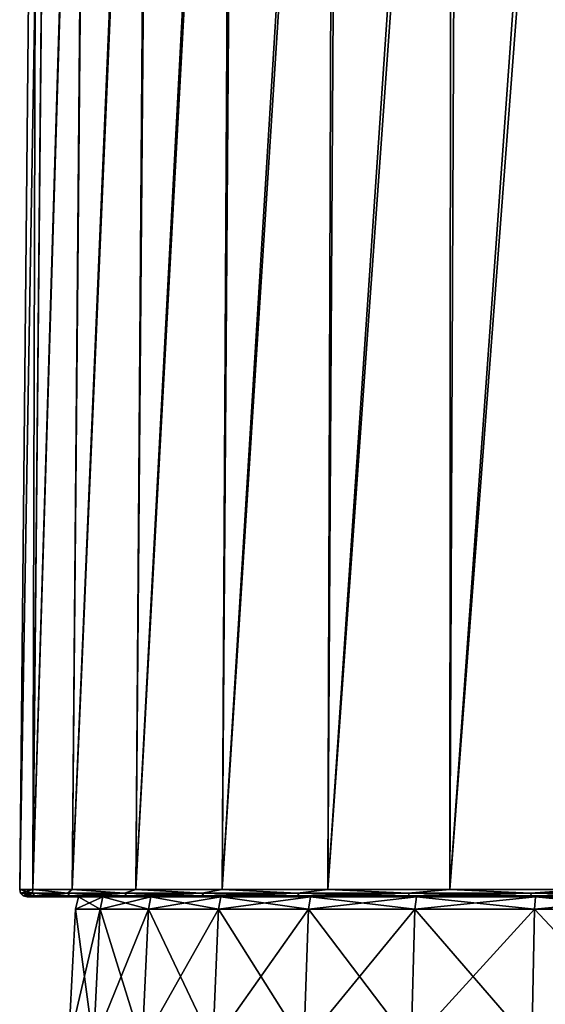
# Model space of a CAD drawing. Header units: millimetres. Extents: x -23 to 23, y 0 to 298.
# Tile 41 of 45: x -21 to -7, y 244 to 271. Entities that reach past the tile are written whole.
import ezdxf

# ---------------------------------------------------------------- set-up
doc = ezdxf.new("R2010")
doc.units = ezdxf.units.MM
doc.header["$LTSCALE"] = 105.850129
for name, color, linetype in [('123', 7, 'CONTINUOUS'), ('127', 7, 'CONTINUOUS'), ('128', 7, 'CONTINUOUS'), ('130', 7, 'CONTINUOUS'), ('131', 7, 'CONTINUOUS'), ('132', 7, 'CONTINUOUS'), ('142', 7, 'CONTINUOUS')]:
    doc.layers.add(name, color=color, linetype=linetype)

msp = doc.modelspace()

# ---------------------------------------------------------------- linework, layer by layer
at = {"layer": '123', "color": 7, "linetype": 'CONTINUOUS'}
for points in [[(-19.909, 243.105, 1.845), (-19.231, 243.105, 5.472), (-19.716, 246.81, 1.827), (-19.909, 243.105, 1.845)], [(-19.909, 243.105, -1.845), (-19.909, 243.105, 1.845), (-19.716, 246.81, -1.827), (-19.909, 243.105, -1.845)], [(-19.716, 246.81, -1.827), (-19.909, 243.105, 1.845), (-19.716, 246.81, 1.827), (-19.716, 246.81, -1.827)], [(-19.231, 243.105, -5.472), (-19.909, 243.105, -1.845), (-19.044, 246.81, -5.419), (-19.231, 243.105, -5.472)], [(-19.044, 246.81, -5.419), (-19.909, 243.105, -1.845), (-19.716, 246.81, -1.827), (-19.044, 246.81, -5.419)], [(-19.716, 246.81, 1.827), (-19.231, 243.105, 5.472), (-19.044, 246.81, 5.419), (-19.716, 246.81, 1.827)], [(-19.231, 243.105, 5.472), (-17.898, 243.105, 8.912), (-19.044, 246.81, 5.419), (-19.231, 243.105, 5.472)], [(-17.898, 243.105, -8.912), (-19.231, 243.105, -5.472), (-17.725, 246.81, -8.826), (-17.898, 243.105, -8.912)], [(-17.725, 246.81, -8.826), (-19.231, 243.105, -5.472), (-19.044, 246.81, -5.419), (-17.725, 246.81, -8.826)], [(-19.044, 246.81, 5.419), (-17.898, 243.105, 8.912), (-17.725, 246.81, 8.826), (-19.044, 246.81, 5.419)], [(-17.898, 243.105, 8.912), (-15.956, 243.105, 12.049), (-17.725, 246.81, 8.826), (-17.898, 243.105, 8.912)], [(-15.956, 243.105, -12.049), (-17.898, 243.105, -8.912), (-15.801, 246.81, -11.932), (-15.956, 243.105, -12.049)], [(-15.801, 246.81, -11.932), (-17.898, 243.105, -8.912), (-17.725, 246.81, -8.826), (-15.801, 246.81, -11.932)], [(-17.725, 246.81, 8.826), (-15.956, 243.105, 12.049), (-15.801, 246.81, 11.932), (-17.725, 246.81, 8.826)], [(-15.956, 243.105, 12.049), (-13.47, 243.105, 14.776), (-15.801, 246.81, 11.932), (-15.956, 243.105, 12.049)], [(-13.47, 243.105, -14.776), (-15.956, 243.105, -12.049), (-13.339, 246.81, -14.633), (-13.47, 243.105, -14.776)], [(-13.339, 246.81, -14.633), (-15.956, 243.105, -12.049), (-15.801, 246.81, -11.932), (-13.339, 246.81, -14.633)], [(-15.801, 246.81, 11.932), (-13.47, 243.105, 14.776), (-13.339, 246.81, 14.633), (-15.801, 246.81, 11.932)], [(-13.47, 243.105, 14.776), (-10.526, 243.105, 17), (-13.339, 246.81, 14.633), (-13.47, 243.105, 14.776)], [(-10.526, 243.105, -17), (-13.47, 243.105, -14.776), (-10.424, 246.81, -16.835), (-10.526, 243.105, -17)], [(-10.424, 246.81, -16.835), (-13.47, 243.105, -14.776), (-13.339, 246.81, -14.633), (-10.424, 246.81, -16.835)], [(-13.339, 246.81, 14.633), (-10.526, 243.105, 17), (-10.424, 246.81, 16.835), (-13.339, 246.81, 14.633)], [(-10.526, 243.105, 17), (-7.223, 243.105, 18.644), (-10.424, 246.81, 16.835), (-10.526, 243.105, 17)], [(-7.223, 243.105, -18.644), (-10.526, 243.105, -17), (-7.153, 246.81, -18.463), (-7.223, 243.105, -18.644)], [(-7.153, 246.81, -18.463), (-10.526, 243.105, -17), (-10.424, 246.81, -16.835), (-7.153, 246.81, -18.463)], [(-10.424, 246.81, 16.835), (-7.223, 243.105, 18.644), (-7.153, 246.81, 18.463), (-10.424, 246.81, 16.835)], [(-7.223, 243.105, 18.644), (-3.674, 243.105, 19.654), (-7.153, 246.81, 18.463), (-7.223, 243.105, 18.644)], [(-3.674, 243.105, -19.654), (-7.223, 243.105, -18.644), (-3.638, 246.81, -19.463), (-3.674, 243.105, -19.654)], [(-3.638, 246.81, -19.463), (-7.223, 243.105, -18.644), (-7.153, 246.81, -18.463), (-3.638, 246.81, -19.463)], [(-7.153, 246.81, 18.463), (-3.674, 243.105, 19.654), (-3.638, 246.81, 19.463), (-7.153, 246.81, 18.463)]]:
    msp.add_3dface(points, dxfattribs=at)
at = {"layer": '127', "color": 7, "linetype": 'CONTINUOUS'}
for points in [[(-20.692, 247.15, 3.857), (-21.048, 247.15), (-19.637, 247.15, 1.82), (-20.692, 247.15, 3.857)], [(-21.048, 247.15), (-20.692, 247.15, -3.857), (-19.637, 247.15, -1.82), (-21.048, 247.15)], [(-19.637, 247.15, 1.82), (-21.048, 247.15), (-19.637, 247.15, -1.82), (-19.637, 247.15, 1.82)], [(-19.63, 247.15, 7.595), (-20.692, 247.15, 3.857), (-18.969, 247.15, 5.397), (-19.63, 247.15, 7.595)], [(-18.969, 247.15, 5.397), (-20.692, 247.15, 3.857), (-19.637, 247.15, 1.82), (-18.969, 247.15, 5.397)], [(-20.692, 247.15, -3.857), (-19.63, 247.15, -7.595), (-18.969, 247.15, -5.397), (-20.692, 247.15, -3.857)], [(-19.637, 247.15, -1.82), (-20.692, 247.15, -3.857), (-18.969, 247.15, -5.397), (-19.637, 247.15, -1.82)], [(-17.899, 247.15, 11.074), (-19.63, 247.15, 7.595), (-17.654, 247.15, 8.791), (-17.899, 247.15, 11.074)], [(-17.654, 247.15, 8.791), (-19.63, 247.15, 7.595), (-18.969, 247.15, 5.397), (-17.654, 247.15, 8.791)], [(-19.63, 247.15, -7.595), (-17.899, 247.15, -11.074), (-17.654, 247.15, -8.791), (-19.63, 247.15, -7.595)], [(-18.969, 247.15, -5.397), (-19.63, 247.15, -7.595), (-17.654, 247.15, -8.791), (-18.969, 247.15, -5.397)], [(-15.559, 247.15, 14.175), (-17.899, 247.15, 11.074), (-15.738, 247.15, 11.885), (-15.559, 247.15, 14.175)], [(-15.738, 247.15, 11.885), (-17.899, 247.15, 11.074), (-17.654, 247.15, 8.791), (-15.738, 247.15, 11.885)], [(-17.899, 247.15, -11.074), (-15.559, 247.15, -14.175), (-15.738, 247.15, -11.885), (-17.899, 247.15, -11.074)], [(-17.654, 247.15, -8.791), (-17.899, 247.15, -11.074), (-15.738, 247.15, -11.885), (-17.654, 247.15, -8.791)], [(-13.286, 247.15, 14.574), (-15.559, 247.15, 14.175), (-15.738, 247.15, 11.885), (-13.286, 247.15, 14.574)], [(-15.738, 247.15, -11.885), (-15.559, 247.15, -14.175), (-13.286, 247.15, -14.574), (-15.738, 247.15, -11.885)], [(-12.688, 247.15, 16.794), (-15.559, 247.15, 14.175), (-10.382, 247.15, 16.768), (-12.688, 247.15, 16.794)], [(-10.382, 247.15, 16.768), (-15.559, 247.15, 14.175), (-13.286, 247.15, 14.574), (-10.382, 247.15, 16.768)], [(-15.559, 247.15, -14.175), (-12.688, 247.15, -16.794), (-13.286, 247.15, -14.574), (-15.559, 247.15, -14.175)], [(-13.286, 247.15, -14.574), (-12.688, 247.15, -16.794), (-10.382, 247.15, -16.768), (-13.286, 247.15, -14.574)], [(-9.385, 247.15, 18.84), (-12.688, 247.15, 16.794), (-7.124, 247.15, 18.39), (-9.385, 247.15, 18.84)], [(-7.124, 247.15, 18.39), (-12.688, 247.15, 16.794), (-10.382, 247.15, 16.768), (-7.124, 247.15, 18.39)], [(-12.688, 247.15, -16.794), (-9.385, 247.15, -18.84), (-7.124, 247.15, -18.39), (-12.688, 247.15, -16.794)], [(-10.382, 247.15, -16.768), (-12.688, 247.15, -16.794), (-7.124, 247.15, -18.39), (-10.382, 247.15, -16.768)], [(-5.762, 247.15, 20.244), (-9.385, 247.15, 18.84), (-3.624, 247.15, 19.386), (-5.762, 247.15, 20.244)], [(-3.624, 247.15, 19.386), (-9.385, 247.15, 18.84), (-7.124, 247.15, 18.39), (-3.624, 247.15, 19.386)], [(-9.385, 247.15, -18.84), (-5.762, 247.15, -20.244), (-3.624, 247.15, -19.386), (-9.385, 247.15, -18.84)], [(-7.124, 247.15, -18.39), (-9.385, 247.15, -18.84), (-3.624, 247.15, -19.386), (-7.124, 247.15, -18.39)]]:
    msp.add_3dface(points, dxfattribs=at)
at = {"layer": '128', "color": 7, "linetype": 'CONTINUOUS'}
for points in [[(-21.248, 247.352), (-20.886, 247.352, 3.904), (-20.76, 297.16), (-21.248, 247.352)], [(-20.886, 247.352, 3.904), (-19.813, 247.352, 7.676), (-19.382, 297.16, 7.438), (-20.886, 247.352, 3.904)], [(-20.76, 297.16), (-20.886, 247.352, 3.904), (-20.412, 297.16, 3.782), (-20.76, 297.16)], [(-20.412, 297.16, 3.782), (-20.886, 247.352, 3.904), (-19.382, 297.16, 7.438), (-20.412, 297.16, 3.782)], [(-19.813, 247.352, 7.676), (-18.065, 247.352, 11.186), (-17.702, 297.16, 10.845), (-19.813, 247.352, 7.676)], [(-19.382, 297.16, 7.438), (-19.813, 247.352, 7.676), (-17.702, 297.16, 10.845), (-19.382, 297.16, 7.438)], [(-18.065, 247.352, 11.186), (-15.702, 247.352, 14.315), (-15.43, 297.16, 13.888), (-18.065, 247.352, 11.186)], [(-17.702, 297.16, 10.845), (-18.065, 247.352, 11.186), (-15.43, 297.16, 13.888), (-17.702, 297.16, 10.845)], [(-15.702, 247.352, 14.315), (-12.805, 247.352, 16.956), (-12.641, 297.16, 16.467), (-15.702, 247.352, 14.315)], [(-15.43, 297.16, 13.888), (-15.702, 247.352, 14.315), (-12.641, 297.16, 16.467), (-15.43, 297.16, 13.888)], [(-12.805, 247.352, 16.956), (-9.471, 247.352, 19.02), (-9.43, 297.16, 18.495), (-12.805, 247.352, 16.956)], [(-12.641, 297.16, 16.467), (-12.805, 247.352, 16.956), (-9.43, 297.16, 18.495), (-12.641, 297.16, 16.467)], [(-9.471, 247.352, 19.02), (-5.815, 247.352, 20.437), (-5.902, 297.16, 19.903), (-9.471, 247.352, 19.02)], [(-9.43, 297.16, 18.495), (-9.471, 247.352, 19.02), (-5.902, 297.16, 19.903), (-9.43, 297.16, 18.495)]]:
    msp.add_3dface(points, dxfattribs=at)
at = {"layer": '130', "color": 7, "linetype": 'CONTINUOUS'}
for points in [[(-21.248, 247.352), (-20.76, 297.16), (-20.406, 297.16, -3.815), (-21.248, 247.352)], [(-21.248, 247.352), (-20.406, 297.16, -3.815), (-20.886, 247.352, -3.904), (-21.248, 247.352)], [(-20.406, 297.16, -3.815), (-19.358, 297.16, -7.499), (-20.886, 247.352, -3.904), (-20.406, 297.16, -3.815)], [(-20.886, 247.352, -3.904), (-19.358, 297.16, -7.499), (-19.813, 247.352, -7.676), (-20.886, 247.352, -3.904)], [(-19.358, 297.16, -7.499), (-17.65, 297.16, -10.929), (-19.813, 247.352, -7.676), (-19.358, 297.16, -7.499)], [(-19.813, 247.352, -7.676), (-17.65, 297.16, -10.929), (-18.065, 247.352, -11.186), (-19.813, 247.352, -7.676)], [(-17.65, 297.16, -10.929), (-15.342, 297.16, -13.986), (-18.065, 247.352, -11.186), (-17.65, 297.16, -10.929)], [(-18.065, 247.352, -11.186), (-15.342, 297.16, -13.986), (-15.702, 247.352, -14.315), (-18.065, 247.352, -11.186)], [(-15.342, 297.16, -13.986), (-12.511, 297.16, -16.567), (-15.702, 247.352, -14.315), (-15.342, 297.16, -13.986)], [(-15.702, 247.352, -14.315), (-12.511, 297.16, -16.567), (-12.805, 247.352, -16.956), (-15.702, 247.352, -14.315)], [(-12.511, 297.16, -16.567), (-9.253, 297.16, -18.583), (-12.805, 247.352, -16.956), (-12.511, 297.16, -16.567)], [(-12.805, 247.352, -16.956), (-9.253, 297.16, -18.583), (-9.471, 247.352, -19.02), (-12.805, 247.352, -16.956)], [(-9.253, 297.16, -18.583), (-5.681, 297.16, -19.967), (-9.471, 247.352, -19.02), (-9.253, 297.16, -18.583)], [(-9.471, 247.352, -19.02), (-5.681, 297.16, -19.967), (-5.815, 247.352, -20.437), (-9.471, 247.352, -19.02)]]:
    msp.add_3dface(points, dxfattribs=at)
at = {"layer": '131', "color": 7, "linetype": 'CONTINUOUS'}
for points in [[(-21.248, 247.352), (-20.886, 247.352, -3.904), (-21.222, 247.251), (-21.248, 247.352)], [(-21.222, 247.251), (-20.886, 247.352, -3.904), (-20.899, 247.251, -3.685), (-21.222, 247.251)], [(-20.899, 247.251, -3.685), (-20.886, 247.352, -3.904), (-19.942, 247.251, -7.258), (-20.899, 247.251, -3.685)], [(-20.886, 247.352, -3.904), (-19.813, 247.352, -7.676), (-19.942, 247.251, -7.258), (-20.886, 247.352, -3.904)], [(-19.942, 247.251, -7.258), (-19.813, 247.352, -7.676), (-18.379, 247.251, -10.611), (-19.942, 247.251, -7.258)], [(-19.813, 247.352, -7.676), (-18.065, 247.352, -11.186), (-18.379, 247.251, -10.611), (-19.813, 247.352, -7.676)], [(-18.379, 247.251, -10.611), (-18.065, 247.352, -11.186), (-16.257, 247.251, -13.641), (-18.379, 247.251, -10.611)], [(-18.065, 247.352, -11.186), (-15.702, 247.352, -14.315), (-16.257, 247.251, -13.641), (-18.065, 247.352, -11.186)], [(-16.257, 247.251, -13.641), (-15.702, 247.352, -14.315), (-13.641, 247.251, -16.257), (-16.257, 247.251, -13.641)], [(-15.702, 247.352, -14.315), (-12.805, 247.352, -16.956), (-13.641, 247.251, -16.257), (-15.702, 247.352, -14.315)], [(-13.641, 247.251, -16.257), (-12.805, 247.352, -16.956), (-10.611, 247.251, -18.379), (-13.641, 247.251, -16.257)], [(-12.805, 247.352, -16.956), (-9.471, 247.352, -19.02), (-10.611, 247.251, -18.379), (-12.805, 247.352, -16.956)], [(-10.611, 247.251, -18.379), (-9.471, 247.352, -19.02), (-7.258, 247.251, -19.942), (-10.611, 247.251, -18.379)], [(-9.471, 247.352, -19.02), (-5.815, 247.352, -20.437), (-7.258, 247.251, -19.942), (-9.471, 247.352, -19.02)], [(-7.258, 247.251, -19.942), (-5.815, 247.352, -20.437), (-3.685, 247.251, -20.899), (-7.258, 247.251, -19.942)], [(-21.222, 247.251), (-20.899, 247.251, -3.685), (-21.149, 247.177), (-21.222, 247.251)], [(-21.149, 247.177), (-20.899, 247.251, -3.685), (-20.827, 247.177, -3.672), (-21.149, 247.177)], [(-21.048, 247.15), (-21.149, 247.177), (-20.827, 247.177, -3.672), (-21.048, 247.15)], [(-20.692, 247.15, -3.857), (-21.048, 247.15), (-20.827, 247.177, -3.672), (-20.692, 247.15, -3.857)], [(-20.899, 247.251, -3.685), (-19.942, 247.251, -7.258), (-20.827, 247.177, -3.672), (-20.899, 247.251, -3.685)], [(-20.827, 247.177, -3.672), (-19.942, 247.251, -7.258), (-19.873, 247.177, -7.233), (-20.827, 247.177, -3.672)], [(-20.692, 247.15, -3.857), (-20.827, 247.177, -3.672), (-19.873, 247.177, -7.233), (-20.692, 247.15, -3.857)], [(-19.63, 247.15, -7.595), (-20.692, 247.15, -3.857), (-19.873, 247.177, -7.233), (-19.63, 247.15, -7.595)], [(-19.942, 247.251, -7.258), (-18.379, 247.251, -10.611), (-19.873, 247.177, -7.233), (-19.942, 247.251, -7.258)], [(-19.873, 247.177, -7.233), (-18.379, 247.251, -10.611), (-18.315, 247.177, -10.574), (-19.873, 247.177, -7.233)], [(-19.63, 247.15, -7.595), (-19.873, 247.177, -7.233), (-18.315, 247.177, -10.574), (-19.63, 247.15, -7.595)], [(-17.899, 247.15, -11.074), (-19.63, 247.15, -7.595), (-18.315, 247.177, -10.574), (-17.899, 247.15, -11.074)], [(-18.379, 247.251, -10.611), (-16.257, 247.251, -13.641), (-18.315, 247.177, -10.574), (-18.379, 247.251, -10.611)], [(-18.315, 247.177, -10.574), (-16.257, 247.251, -13.641), (-16.201, 247.177, -13.594), (-18.315, 247.177, -10.574)], [(-17.899, 247.15, -11.074), (-18.315, 247.177, -10.574), (-16.201, 247.177, -13.594), (-17.899, 247.15, -11.074)], [(-15.559, 247.15, -14.175), (-17.899, 247.15, -11.074), (-16.201, 247.177, -13.594), (-15.559, 247.15, -14.175)], [(-16.257, 247.251, -13.641), (-13.641, 247.251, -16.257), (-16.201, 247.177, -13.594), (-16.257, 247.251, -13.641)], [(-16.201, 247.177, -13.594), (-13.641, 247.251, -16.257), (-13.594, 247.177, -16.201), (-16.201, 247.177, -13.594)], [(-15.559, 247.15, -14.175), (-16.201, 247.177, -13.594), (-13.594, 247.177, -16.201), (-15.559, 247.15, -14.175)], [(-12.688, 247.15, -16.794), (-15.559, 247.15, -14.175), (-13.594, 247.177, -16.201), (-12.688, 247.15, -16.794)], [(-13.641, 247.251, -16.257), (-10.611, 247.251, -18.379), (-13.594, 247.177, -16.201), (-13.641, 247.251, -16.257)], [(-13.594, 247.177, -16.201), (-10.611, 247.251, -18.379), (-10.574, 247.177, -18.315), (-13.594, 247.177, -16.201)], [(-12.688, 247.15, -16.794), (-13.594, 247.177, -16.201), (-10.574, 247.177, -18.315), (-12.688, 247.15, -16.794)], [(-9.385, 247.15, -18.84), (-12.688, 247.15, -16.794), (-10.574, 247.177, -18.315), (-9.385, 247.15, -18.84)], [(-10.611, 247.251, -18.379), (-7.258, 247.251, -19.942), (-10.574, 247.177, -18.315), (-10.611, 247.251, -18.379)], [(-10.574, 247.177, -18.315), (-7.258, 247.251, -19.942), (-7.233, 247.177, -19.873), (-10.574, 247.177, -18.315)], [(-9.385, 247.15, -18.84), (-10.574, 247.177, -18.315), (-7.233, 247.177, -19.873), (-9.385, 247.15, -18.84)], [(-5.762, 247.15, -20.244), (-9.385, 247.15, -18.84), (-7.233, 247.177, -19.873), (-5.762, 247.15, -20.244)], [(-7.258, 247.251, -19.942), (-3.685, 247.251, -20.899), (-7.233, 247.177, -19.873), (-7.258, 247.251, -19.942)], [(-7.233, 247.177, -19.873), (-3.685, 247.251, -20.899), (-3.672, 247.177, -20.827), (-7.233, 247.177, -19.873)], [(-5.762, 247.15, -20.244), (-7.233, 247.177, -19.873), (-3.672, 247.177, -20.827), (-5.762, 247.15, -20.244)]]:
    msp.add_3dface(points, dxfattribs=at)
at = {"layer": '132', "color": 7, "linetype": 'CONTINUOUS'}
for points in [[(-20.886, 247.352, 3.904), (-21.248, 247.352), (-20.899, 247.251, 3.685), (-20.886, 247.352, 3.904)], [(-21.248, 247.352), (-21.222, 247.251), (-20.899, 247.251, 3.685), (-21.248, 247.352)], [(-19.942, 247.251, 7.258), (-20.886, 247.352, 3.904), (-20.899, 247.251, 3.685), (-19.942, 247.251, 7.258)], [(-19.813, 247.352, 7.676), (-20.886, 247.352, 3.904), (-19.942, 247.251, 7.258), (-19.813, 247.352, 7.676)], [(-18.379, 247.251, 10.611), (-19.813, 247.352, 7.676), (-19.942, 247.251, 7.258), (-18.379, 247.251, 10.611)], [(-18.065, 247.352, 11.186), (-19.813, 247.352, 7.676), (-18.379, 247.251, 10.611), (-18.065, 247.352, 11.186)], [(-16.257, 247.251, 13.641), (-18.065, 247.352, 11.186), (-18.379, 247.251, 10.611), (-16.257, 247.251, 13.641)], [(-15.702, 247.352, 14.315), (-18.065, 247.352, 11.186), (-16.257, 247.251, 13.641), (-15.702, 247.352, 14.315)], [(-13.641, 247.251, 16.257), (-15.702, 247.352, 14.315), (-16.257, 247.251, 13.641), (-13.641, 247.251, 16.257)], [(-12.805, 247.352, 16.956), (-15.702, 247.352, 14.315), (-13.641, 247.251, 16.257), (-12.805, 247.352, 16.956)], [(-10.611, 247.251, 18.379), (-12.805, 247.352, 16.956), (-13.641, 247.251, 16.257), (-10.611, 247.251, 18.379)], [(-9.471, 247.352, 19.02), (-12.805, 247.352, 16.956), (-10.611, 247.251, 18.379), (-9.471, 247.352, 19.02)], [(-7.258, 247.251, 19.942), (-9.471, 247.352, 19.02), (-10.611, 247.251, 18.379), (-7.258, 247.251, 19.942)], [(-5.815, 247.352, 20.437), (-9.471, 247.352, 19.02), (-7.258, 247.251, 19.942), (-5.815, 247.352, 20.437)], [(-3.685, 247.251, 20.899), (-5.815, 247.352, 20.437), (-7.258, 247.251, 19.942), (-3.685, 247.251, 20.899)], [(-21.222, 247.251), (-21.149, 247.177), (-20.827, 247.177, 3.672), (-21.222, 247.251)], [(-20.899, 247.251, 3.685), (-21.222, 247.251), (-20.827, 247.177, 3.672), (-20.899, 247.251, 3.685)], [(-21.048, 247.15), (-20.692, 247.15, 3.857), (-21.149, 247.177), (-21.048, 247.15)], [(-21.149, 247.177), (-20.692, 247.15, 3.857), (-20.827, 247.177, 3.672), (-21.149, 247.177)], [(-19.942, 247.251, 7.258), (-20.899, 247.251, 3.685), (-19.873, 247.177, 7.233), (-19.942, 247.251, 7.258)], [(-19.873, 247.177, 7.233), (-20.899, 247.251, 3.685), (-20.827, 247.177, 3.672), (-19.873, 247.177, 7.233)], [(-20.692, 247.15, 3.857), (-19.873, 247.177, 7.233), (-20.827, 247.177, 3.672), (-20.692, 247.15, 3.857)], [(-20.692, 247.15, 3.857), (-19.63, 247.15, 7.595), (-19.873, 247.177, 7.233), (-20.692, 247.15, 3.857)], [(-18.379, 247.251, 10.611), (-19.942, 247.251, 7.258), (-18.315, 247.177, 10.574), (-18.379, 247.251, 10.611)], [(-18.315, 247.177, 10.574), (-19.942, 247.251, 7.258), (-19.873, 247.177, 7.233), (-18.315, 247.177, 10.574)], [(-19.63, 247.15, 7.595), (-18.315, 247.177, 10.574), (-19.873, 247.177, 7.233), (-19.63, 247.15, 7.595)], [(-19.63, 247.15, 7.595), (-17.899, 247.15, 11.074), (-18.315, 247.177, 10.574), (-19.63, 247.15, 7.595)], [(-16.257, 247.251, 13.641), (-18.379, 247.251, 10.611), (-16.201, 247.177, 13.594), (-16.257, 247.251, 13.641)], [(-16.201, 247.177, 13.594), (-18.379, 247.251, 10.611), (-18.315, 247.177, 10.574), (-16.201, 247.177, 13.594)], [(-17.899, 247.15, 11.074), (-16.201, 247.177, 13.594), (-18.315, 247.177, 10.574), (-17.899, 247.15, 11.074)], [(-17.899, 247.15, 11.074), (-15.559, 247.15, 14.175), (-16.201, 247.177, 13.594), (-17.899, 247.15, 11.074)], [(-13.641, 247.251, 16.257), (-16.257, 247.251, 13.641), (-13.594, 247.177, 16.201), (-13.641, 247.251, 16.257)], [(-13.594, 247.177, 16.201), (-16.257, 247.251, 13.641), (-16.201, 247.177, 13.594), (-13.594, 247.177, 16.201)], [(-15.559, 247.15, 14.175), (-13.594, 247.177, 16.201), (-16.201, 247.177, 13.594), (-15.559, 247.15, 14.175)], [(-15.559, 247.15, 14.175), (-12.688, 247.15, 16.794), (-13.594, 247.177, 16.201), (-15.559, 247.15, 14.175)], [(-10.611, 247.251, 18.379), (-13.641, 247.251, 16.257), (-10.574, 247.177, 18.315), (-10.611, 247.251, 18.379)], [(-10.574, 247.177, 18.315), (-13.641, 247.251, 16.257), (-13.594, 247.177, 16.201), (-10.574, 247.177, 18.315)], [(-12.688, 247.15, 16.794), (-10.574, 247.177, 18.315), (-13.594, 247.177, 16.201), (-12.688, 247.15, 16.794)], [(-12.688, 247.15, 16.794), (-9.385, 247.15, 18.84), (-10.574, 247.177, 18.315), (-12.688, 247.15, 16.794)], [(-7.258, 247.251, 19.942), (-10.611, 247.251, 18.379), (-7.233, 247.177, 19.873), (-7.258, 247.251, 19.942)], [(-7.233, 247.177, 19.873), (-10.611, 247.251, 18.379), (-10.574, 247.177, 18.315), (-7.233, 247.177, 19.873)], [(-9.385, 247.15, 18.84), (-7.233, 247.177, 19.873), (-10.574, 247.177, 18.315), (-9.385, 247.15, 18.84)], [(-9.385, 247.15, 18.84), (-5.762, 247.15, 20.244), (-7.233, 247.177, 19.873), (-9.385, 247.15, 18.84)], [(-3.685, 247.251, 20.899), (-7.258, 247.251, 19.942), (-3.672, 247.177, 20.827), (-3.685, 247.251, 20.899)], [(-3.672, 247.177, 20.827), (-7.258, 247.251, 19.942), (-7.233, 247.177, 19.873), (-3.672, 247.177, 20.827)], [(-5.762, 247.15, 20.244), (-3.672, 247.177, 20.827), (-7.233, 247.177, 19.873), (-5.762, 247.15, 20.244)]]:
    msp.add_3dface(points, dxfattribs=at)
at = {"layer": '142', "color": 7, "linetype": 'CONTINUOUS'}
for points in [[(-19.044, 246.81, -5.419), (-19.716, 246.81, -1.827), (-18.969, 247.15, -5.397), (-19.044, 246.81, -5.419)], [(-19.716, 246.81, -1.827), (-19.716, 246.81, 1.827), (-19.637, 247.15, -1.82), (-19.716, 246.81, -1.827)], [(-19.716, 246.81, -1.827), (-19.637, 247.15, -1.82), (-18.969, 247.15, -5.397), (-19.716, 246.81, -1.827)], [(-19.716, 246.81, 1.827), (-19.044, 246.81, 5.419), (-19.637, 247.15, 1.82), (-19.716, 246.81, 1.827)], [(-19.716, 246.81, 1.827), (-19.637, 247.15, 1.82), (-19.637, 247.15, -1.82), (-19.716, 246.81, 1.827)], [(-19.044, 246.81, 5.419), (-18.969, 247.15, 5.397), (-19.637, 247.15, 1.82), (-19.044, 246.81, 5.419)], [(-17.725, 246.81, -8.826), (-19.044, 246.81, -5.419), (-17.654, 247.15, -8.791), (-17.725, 246.81, -8.826)], [(-19.044, 246.81, -5.419), (-18.969, 247.15, -5.397), (-17.654, 247.15, -8.791), (-19.044, 246.81, -5.419)], [(-19.044, 246.81, 5.419), (-17.725, 246.81, 8.826), (-18.969, 247.15, 5.397), (-19.044, 246.81, 5.419)], [(-17.725, 246.81, 8.826), (-17.654, 247.15, 8.791), (-18.969, 247.15, 5.397), (-17.725, 246.81, 8.826)], [(-15.801, 246.81, -11.932), (-17.725, 246.81, -8.826), (-15.738, 247.15, -11.885), (-15.801, 246.81, -11.932)], [(-17.725, 246.81, -8.826), (-17.654, 247.15, -8.791), (-15.738, 247.15, -11.885), (-17.725, 246.81, -8.826)], [(-17.725, 246.81, 8.826), (-15.801, 246.81, 11.932), (-17.654, 247.15, 8.791), (-17.725, 246.81, 8.826)], [(-15.801, 246.81, 11.932), (-15.738, 247.15, 11.885), (-17.654, 247.15, 8.791), (-15.801, 246.81, 11.932)], [(-13.339, 246.81, -14.633), (-15.801, 246.81, -11.932), (-13.286, 247.15, -14.574), (-13.339, 246.81, -14.633)], [(-15.801, 246.81, -11.932), (-15.738, 247.15, -11.885), (-13.286, 247.15, -14.574), (-15.801, 246.81, -11.932)], [(-15.801, 246.81, 11.932), (-13.339, 246.81, 14.633), (-15.738, 247.15, 11.885), (-15.801, 246.81, 11.932)], [(-13.339, 246.81, 14.633), (-13.286, 247.15, 14.574), (-15.738, 247.15, 11.885), (-13.339, 246.81, 14.633)], [(-10.424, 246.81, -16.835), (-13.339, 246.81, -14.633), (-10.382, 247.15, -16.768), (-10.424, 246.81, -16.835)], [(-13.339, 246.81, -14.633), (-13.286, 247.15, -14.574), (-10.382, 247.15, -16.768), (-13.339, 246.81, -14.633)], [(-13.339, 246.81, 14.633), (-10.424, 246.81, 16.835), (-13.286, 247.15, 14.574), (-13.339, 246.81, 14.633)], [(-10.424, 246.81, 16.835), (-10.382, 247.15, 16.768), (-13.286, 247.15, 14.574), (-10.424, 246.81, 16.835)], [(-7.153, 246.81, -18.463), (-10.424, 246.81, -16.835), (-7.124, 247.15, -18.39), (-7.153, 246.81, -18.463)], [(-10.424, 246.81, -16.835), (-10.382, 247.15, -16.768), (-7.124, 247.15, -18.39), (-10.424, 246.81, -16.835)], [(-10.424, 246.81, 16.835), (-7.153, 246.81, 18.463), (-10.382, 247.15, 16.768), (-10.424, 246.81, 16.835)], [(-7.153, 246.81, 18.463), (-7.124, 247.15, 18.39), (-10.382, 247.15, 16.768), (-7.153, 246.81, 18.463)], [(-3.638, 246.81, -19.463), (-7.153, 246.81, -18.463), (-3.624, 247.15, -19.386), (-3.638, 246.81, -19.463)], [(-7.153, 246.81, -18.463), (-7.124, 247.15, -18.39), (-3.624, 247.15, -19.386), (-7.153, 246.81, -18.463)], [(-7.153, 246.81, 18.463), (-3.638, 246.81, 19.463), (-7.124, 247.15, 18.39), (-7.153, 246.81, 18.463)], [(-3.638, 246.81, 19.463), (-3.624, 247.15, 19.386), (-7.124, 247.15, 18.39), (-3.638, 246.81, 19.463)]]:
    msp.add_3dface(points, dxfattribs=at)

doc.saveas('drawing.dxf')
